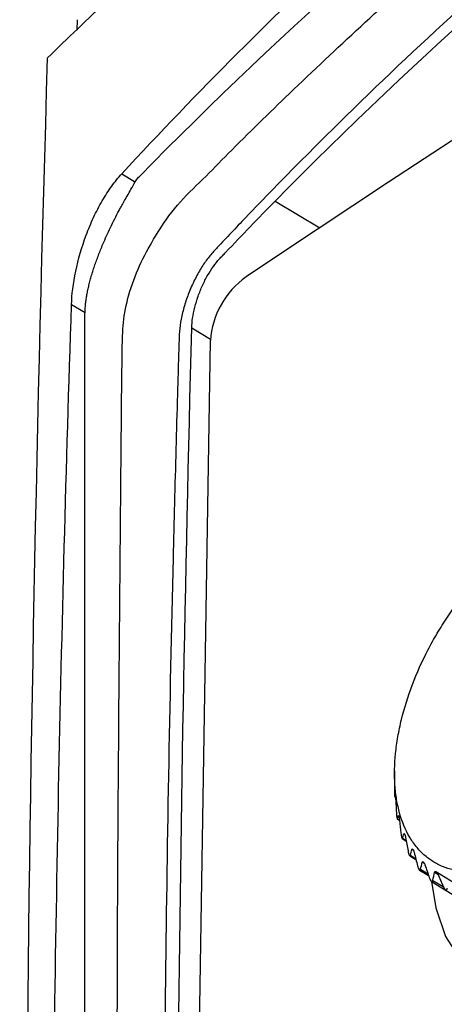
# Model space of a CAD drawing. Header units: millimetres. Extents: x -117 to 444, y -157 to 472.
# Tile 37 of 160: x 300 to 310, y -20 to 2. Entities that reach past the tile are written whole.
import ezdxf

# ---------------------------------------------------------------- set-up
doc = ezdxf.new("R2010")
doc.units = ezdxf.units.MM

msp = doc.modelspace()

# ---------------------------------------------------------------- linework, layer by layer
at = {"color": 7, "linetype": 'Continuous', "lineweight": 25}
for p, q in [((301.501, 2.423), (301.494, 2.177)), ((306.096, -1.783), (307.136, -2.405)), ((301.686, -4.375), (301.372, -4.193)), ((301.685, -4.39), (301.686, -4.375)), ((301.685, -44.137), (301.685, -4.39)), ((304.161, -4.727), (304.596, -4.987)), ((303.972, -43.813), (304.595, -5.021)), ((308.868, -14.997), (308.867, -15.169)), ((308.929, -16.118), (308.98, -16.15)), ((308.933, -16.114), (308.979, -16.142)), ((308.954, -16.039), (308.96, -16.043)), ((309.046, -16.57), (309.138, -16.627)), ((309.054, -16.563), (309.135, -16.612)), ((309.085, -16.458), (309.099, -16.466)), ((309.271, -16.819), (309.3, -16.837)), ((309.22, -16.967), (309.363, -17.055)), ((309.234, -16.954), (309.356, -17.028)), ((309.51, -17.117), (309.561, -17.148)), ((309.447, -17.3), (309.657, -17.429)), ((309.47, -17.281), (309.643, -17.386)), ((309.797, -17.347), (309.87, -17.392)), ((309.819, -17.331), (309.838, -17.343)), ((309.836, -17.341), (310.241, -17.59)), ((309.724, -17.564), (312.836, -19.473)), ((309.756, -17.539), (309.996, -17.683))]:
    msp.add_line(p, q, dxfattribs=at)
at = {"color": 7, "linetype": 'Continuous', "lineweight": 25, "flags": 128}
for points in [[(302.537, -1.154), (302.834, -1.327), (302.852, -1.337)], [(309.725, -17.564), (309.823, -18.177), (310.051, -18.841), (310.393, -19.383), (310.838, -19.79), (311.375, -20.05), (311.989, -20.156), (312.663, -20.105), (313.379, -19.898), (314.117, -19.541)]]:
    msp.add_lwpolyline(points, dxfattribs=at)
at = {"color": 7, "linetype": 'Continuous', "lineweight": 25}
for centre, radius, start, end in [((566.142, -391.804), 467.676, 116.11313, 123.8815), ((306.56, -5.153), 1.97, 125.2421, 176.1579)]:
    msp.add_arc(centre, radius, start, end, dxfattribs=at)
for points, knots in [([(361.685, 36.675), (355.43, 34.543), (349.439, 32.194), (342.279, 28.99), (340.864, 28.336), (338.066, 27.001), (336.684, 26.319), (332.603, 24.243), (329.963, 22.811), (324.843, 19.856), (322.363, 18.331), (318.764, 15.974), (317.584, 15.176), (315.271, 13.561), (314.138, 12.744), (310.808, 10.265), (308.68, 8.573), (305.628, 5.978), (304.634, 5.104), (302.691, 3.335), (301.743, 2.441), (300.819, 1.538)], [0, 0, 0, 0, 0.25, 0.25, 0.3125, 0.3125, 0.375, 0.375, 0.5, 0.5, 0.625, 0.625, 0.6875, 0.6875, 0.75, 0.75, 0.875, 0.875, 0.9375, 0.9375, 1, 1, 1, 1]), ([(358.499, 31.152), (352.855, 29.668), (347.42, 27.869), (340.887, 25.219), (339.595, 24.669), (337.044, 23.532), (335.784, 22.945), (332.053, 21.127), (329.63, 19.839), (326.09, 17.794), (324.926, 17.093), (322.633, 15.655), (321.507, 14.92), (318.185, 12.663), (316.047, 11.092), (309.863, 6.181), (306.046, 2.645), (302.537, -1.154)], [0, 0, 0, 0, 0.25, 0.25, 0.3125, 0.3125, 0.375, 0.375, 0.5, 0.5, 0.5625, 0.5625, 0.625, 0.625, 0.75, 0.75, 1, 1, 1, 1]), ([(302.946, -1.213), (306.352, 2.244), (309.989, 5.481), (318.192, 11.896), (322.817, 15.015), (330.183, 19.277), (332.71, 20.628), (336.609, 22.548), (337.927, 23.17), (340.6, 24.379), (341.955, 24.965), (348.189, 27.545), (353.227, 29.307), (358.436, 30.821)], [0.0046038, 0.0046038, 0.0046038, 0.0046038, 0.041605, 0.041605, 0.0832098, 0.0832098, 0.1040122, 0.1040122, 0.1144134, 0.1144134, 0.1248146, 0.1248146, 0.1618195, 0.1618195, 0.1618195, 0.1618195]), ([(303.184, -45.808), (303.147, -45.804), (303.024, -45.79), (302.845, -45.606), (302.713, -45.172), (302.662, -44.586), (302.52, -43.71), (302.536, -42.678), (302.499, -40.188), (302.469, -34.855), (302.423, -26.744), (302.435, -17.09), (302.506, -9.914), (302.539, -5.72), (302.562, -4.541), (302.708, -3.875), (302.977, -3.19), (303.381, -2.48), (303.81, -1.857), (304.422, -1.284), (305.274, -0.406), (307.031, 1.303), (309.743, 3.817), (313.625, 7.113), (318.107, 10.567), (323.254, 14.106), (328.65, 17.404), (334.275, 20.446), (340.108, 23.227), (345.629, 25.533), (350.784, 27.435), (354.816, 28.773), (357.568, 29.593), (358.927, 29.995), (359.644, 30.172), (360.058, 30.143), (360.249, 30.13)], [0, 0, 0, 0, 0.001336, 0.0045472, 0.0081602, 0.0137752, 0.0194645, 0.0308736, 0.0423024, 0.0878706, 0.1777114, 0.2655448, 0.3528815, 0.3746538, 0.3800769, 0.3854378, 0.3907856, 0.396092, 0.4040603, 0.4121277, 0.4201662, 0.4391393, 0.4823005, 0.5254883, 0.5831711, 0.6409122, 0.6987373, 0.7565934, 0.8142699, 0.8717733, 0.9148422, 0.9578995, 0.9820161, 0.9883121, 0.9946099, 1, 1, 1, 1]), ([(359.89, 28.969), (359.803, 28.946), (359.716, 28.923), (359.543, 28.874), (359.456, 28.849), (359.283, 28.8), (359.196, 28.776), (359.023, 28.728), (358.936, 28.703), (358.504, 28.581), (358.159, 28.483), (357.127, 28.184), (356.442, 27.98), (354.395, 27.355), (353.044, 26.92), (349.026, 25.559), (346.404, 24.579), (341.271, 22.472), (338.76, 21.344), (333.861, 18.945), (331.474, 17.675), (324.51, 13.655), (320.135, 10.7), (314.02, 5.886), (312.057, 4.217), (309.229, 1.627), (308.306, 0.749), (306.952, -0.59), (306.505, -1.039), (305.843, -1.719), (305.623, -1.946), (305.296, -2.288), (305.187, -2.404), (304.97, -2.63), (304.862, -2.743), (304.754, -2.861)], [0, 0, 0, 0, 0.003906, 0.003906, 0.007813, 0.007813, 0.011719, 0.011719, 0.015625, 0.015625, 0.03125, 0.03125, 0.0625, 0.0625, 0.125, 0.125, 0.25, 0.25, 0.375, 0.375, 0.5, 0.5, 0.75, 0.75, 0.875, 0.875, 0.9375, 0.9375, 0.96875, 0.96875, 0.984375, 0.984375, 0.992188, 0.992188, 1, 1, 1, 1]), ([(306.096, -1.783), (309.419, 1.594), (313.01, 4.765), (317.832, 8.465), (318.813, 9.192), (320.809, 10.619), (321.824, 11.32), (324.917, 13.381), (327.033, 14.692), (333.539, 18.442), (338.087, 20.698), (347.599, 24.727), (352.564, 26.501), (357.743, 28.032)], [0, 0, 0, 0, 0.25, 0.25, 0.3125, 0.3125, 0.375, 0.375, 0.5, 0.5, 0.75, 0.75, 1, 1, 1, 1]), ([(301.372, -4.193), (301.38, -3.95), (301.412, -3.69), (301.527, -3.134), (301.608, -2.854), (301.766, -2.432), (301.823, -2.296), (301.947, -2.031), (302.014, -1.903), (302.155, -1.659), (302.229, -1.545), (302.38, -1.336), (302.458, -1.24), (302.537, -1.154)], [0, 0, 0, 0, 0.25, 0.25, 0.5, 0.5, 0.625, 0.625, 0.75, 0.75, 0.875, 0.875, 1, 1, 1, 1]), ([(301.686, -4.375), (301.687, -4.344), (301.689, -4.281), (301.697, -4.183), (301.709, -4.083), (301.726, -3.979), (301.746, -3.872), (301.77, -3.762), (301.798, -3.649), (301.83, -3.532), (301.866, -3.414), (301.906, -3.292), (301.949, -3.168), (301.996, -3.042), (302.047, -2.914), (302.136, -2.697), (302.278, -2.386), (302.423, -2.099), (302.527, -1.907), (302.59, -1.795), (302.667, -1.658), (302.758, -1.499), (302.819, -1.394), (302.852, -1.337)], [0, 0, 0, 0, 0.0323424, 0.0651531, 0.0984474, 0.1322398, 0.1665443, 0.2013742, 0.2367423, 0.2726607, 0.3091409, 0.3461941, 0.3838308, 0.4220611, 0.4608946, 0.5003405, 0.6205843, 0.7499931, 0.7790856, 0.8186339, 0.8686372, 0.9290935, 1, 1, 1, 1]), ([(302.852, -1.337), (302.861, -1.322), (302.879, -1.292), (302.911, -1.251), (302.934, -1.226), (302.946, -1.213)], [0, 0, 0, 0, 0.338607, 0.671471, 1, 1, 1, 1]), ([(304.161, -4.727), (304.163, -4.654), (304.17, -4.577), (304.194, -4.416), (304.211, -4.332), (304.254, -4.162), (304.28, -4.077), (304.34, -3.907), (304.374, -3.823), (304.448, -3.661), (304.488, -3.581), (304.573, -3.433), (304.617, -3.364), (304.709, -3.236), (304.757, -3.177), (304.827, -3.1), (304.851, -3.076), (304.898, -3.026), (305.301, -2.602), (305.709, -2.179), (306.096, -1.783)], [0, 0, 0, 0, 0.0625, 0.0625, 0.125, 0.125, 0.1875, 0.1875, 0.25, 0.25, 0.3125, 0.3125, 0.375, 0.375, 0.4375, 0.4375, 0.46875, 0.46875, 0.5, 1, 1, 1, 1]), ([(304.754, -2.861), (304.726, -2.892), (304.697, -2.924), (304.64, -2.987), (304.612, -3.019), (304.526, -3.121), (304.471, -3.197), (304.364, -3.36), (304.313, -3.449), (304.215, -3.636), (304.169, -3.733), (304.085, -3.934), (304.048, -4.036), (303.982, -4.242), (303.954, -4.345), (303.91, -4.546), (303.893, -4.647), (303.873, -4.833), (303.869, -4.921), (303.867, -5.007)], [0, 0, 0, 0, 0.0625, 0.0625, 0.125, 0.125, 0.25, 0.25, 0.375, 0.375, 0.5, 0.5, 0.625, 0.625, 0.75, 0.75, 0.875, 0.875, 1, 1, 1, 1]), ([(303.867, -5.007), (303.861, -5.217), (303.854, -5.428), (303.841, -5.849), (303.835, -6.059), (303.817, -6.691), (303.805, -7.111), (303.771, -8.374), (303.749, -9.216), (303.688, -11.744), (303.652, -13.43), (303.561, -18.488), (303.524, -21.861), (303.501, -28.602), (303.513, -31.974), (303.548, -37.048), (303.562, -38.743), (303.583, -40.865), (303.587, -41.289), (303.594, -41.927), (303.596, -42.139), (303.6, -42.458), (303.601, -42.564), (303.603, -42.777), (303.605, -42.883), (303.607, -43.418), (303.608, -43.848), (303.611, -44.491), (303.613, -44.703), (303.633, -45.114), (303.65, -45.312), (303.67, -45.506)], [0, 0, 0, 0, 0.015625, 0.015625, 0.03125, 0.03125, 0.0625, 0.0625, 0.125, 0.125, 0.25, 0.25, 0.5, 0.5, 0.75, 0.75, 0.875, 0.875, 0.90625, 0.90625, 0.921875, 0.921875, 0.929688, 0.929688, 0.9375, 0.9375, 0.96875, 0.96875, 0.984375, 0.984375, 1, 1, 1, 1]), ([(311.831, -9.653), (311.62, -9.794), (311.413, -9.955), (311.01, -10.318), (310.811, -10.522), (310.438, -10.956), (310.262, -11.187), (310.013, -11.554), (309.933, -11.681), (309.781, -11.936), (309.709, -12.066), (309.505, -12.458), (309.385, -12.726), (309.177, -13.271), (309.093, -13.54), (308.995, -13.941), (308.967, -14.073), (308.921, -14.337), (308.903, -14.468), (308.866, -14.851), (308.861, -15.095), (308.884, -15.443), (308.897, -15.557), (308.934, -15.776), (308.957, -15.881), (309.041, -16.181), (309.116, -16.363), (309.259, -16.606), (309.311, -16.682), (309.424, -16.822), (309.544, -16.949), (309.681, -17.053), (309.826, -17.145), (309.903, -17.185), (310.142, -17.284), (310.313, -17.324), (310.677, -17.351), (310.872, -17.338), (311.27, -17.259), (311.474, -17.194), (311.786, -17.058), (311.892, -17.006), (312.103, -16.89), (312.207, -16.826), (312.519, -16.619), (312.726, -16.458), (313.133, -16.092), (313.328, -15.892), (313.607, -15.567), (313.698, -15.455), (313.876, -15.223), (313.963, -15.102), (314.211, -14.734), (314.362, -14.481), (314.567, -14.087), (314.632, -13.954), (314.753, -13.684), (314.809, -13.549), (314.963, -13.145), (315.048, -12.876), (315.147, -12.472), (315.175, -12.337), (315.221, -12.075), (315.256, -11.816), (315.271, -11.567), (315.276, -11.322), (315.274, -11.201), (315.25, -10.851), (315.214, -10.634), (315.131, -10.333), (315.098, -10.237), (315.022, -10.054), (314.979, -9.967), (314.837, -9.724), (314.726, -9.585), (314.532, -9.411), (314.462, -9.358), (314.317, -9.266), (314.241, -9.226), (314.004, -9.127), (313.833, -9.087), (313.465, -9.059), (313.273, -9.072), (312.976, -9.13), (312.875, -9.156), (312.67, -9.221), (312.565, -9.261), (312.252, -9.398), (312.042, -9.513), (311.831, -9.653)], [0, 0, 0, 0, 0.03125, 0.03125, 0.0625, 0.0625, 0.09375, 0.09375, 0.109375, 0.109375, 0.125, 0.125, 0.15625, 0.15625, 0.1875, 0.1875, 0.203125, 0.203125, 0.21875, 0.21875, 0.25, 0.25, 0.265625, 0.265625, 0.28125, 0.28125, 0.3125, 0.3125, 0.328125, 0.328125, 0.34375, 0.359375, 0.359375, 0.375, 0.375, 0.40625, 0.40625, 0.4375, 0.4375, 0.46875, 0.46875, 0.484375, 0.484375, 0.5, 0.5, 0.53125, 0.53125, 0.5625, 0.5625, 0.578125, 0.578125, 0.59375, 0.59375, 0.625, 0.625, 0.640625, 0.640625, 0.65625, 0.65625, 0.6875, 0.6875, 0.703125, 0.703125, 0.71875, 0.734375, 0.734375, 0.75, 0.75, 0.78125, 0.78125, 0.796875, 0.796875, 0.8125, 0.8125, 0.84375, 0.84375, 0.859375, 0.859375, 0.875, 0.875, 0.90625, 0.90625, 0.9375, 0.9375, 0.953125, 0.953125, 0.96875, 0.96875, 1, 1, 1, 1]), ([(308.867, -15.169), (308.866, -15.173), (308.866, -15.178), (308.866, -15.183), (308.866, -15.185)], [0, 0, 0, 0, 0.604271, 1, 1, 1, 1]), ([(308.866, -15.472), (308.867, -15.49), (308.867, -15.509), (308.867, -15.547), (308.868, -15.566), (308.869, -15.597), (308.87, -15.608), (308.871, -15.618), (308.872, -15.619), (308.872, -15.616)], [0, 0, 0, 0, 0.25, 0.25, 0.5, 0.5, 0.75, 0.75, 1, 1, 1, 1]), ([(308.882, -15.572), (308.883, -15.572), (308.883, -15.571), (308.884, -15.578), (308.885, -15.586), (308.886, -15.592), (308.886, -15.592)], [0, 0, 0, 0, 0.219252, 0.614179, 0.952285, 1, 1, 1, 1]), ([(308.888, -15.618), (308.889, -15.622), (308.889, -15.627), (308.89, -15.632), (308.89, -15.638), (308.891, -15.644), (308.891, -15.651), (308.892, -15.66), (308.892, -15.669), (308.893, -15.677), (308.893, -15.68), (308.893, -15.682), (308.893, -15.685)], [0.0000071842, 0.0000071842, 0.0000071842, 0.0000071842, 0.0000389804, 0.0000389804, 0.0000389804, 0.0000776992, 0.0000776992, 0.0000776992, 0.0001307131, 0.0001307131, 0.0001307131, 0.0001470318, 0.0001470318, 0.0001470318, 0.0001470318]), ([(308.91, -15.982), (308.911, -16), (308.913, -16.02), (308.916, -16.057), (308.919, -16.076), (308.924, -16.104), (308.926, -16.113), (308.93, -16.12), (308.932, -16.119), (308.933, -16.114)], [0, 0, 0, 0, 0.25, 0.25, 0.5, 0.5, 0.75, 0.75, 1, 1, 1, 1]), ([(308.954, -16.039), (308.955, -16.037), (308.956, -16.036), (308.957, -16.037), (308.958, -16.037), (308.958, -16.039), (308.96, -16.041), (308.96, -16.044), (308.961, -16.047), (308.963, -16.051), (308.963, -16.052), (308.963, -16.052), (308.963, -16.053)], [0.0000025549, 0.0000025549, 0.0000025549, 0.0000025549, 0.0000569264, 0.0000569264, 0.0000569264, 0.0000999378, 0.0000999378, 0.0000999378, 0.0001366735, 0.0001366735, 0.0001366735, 0.0001423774, 0.0001423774, 0.0001423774, 0.0001423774]), ([(308.969, -16.077), (308.97, -16.08), (308.971, -16.084), (308.971, -16.088), (308.972, -16.093), (308.974, -16.1), (308.975, -16.106), (308.976, -16.114), (308.977, -16.123), (308.978, -16.131), (308.979, -16.135), (308.979, -16.138), (308.979, -16.142)], [0.0000098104, 0.0000098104, 0.0000098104, 0.0000098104, 0.0000386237, 0.0000386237, 0.0000386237, 0.0000770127, 0.0000770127, 0.0000770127, 0.0001288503, 0.0001288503, 0.0001288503, 0.0001497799, 0.0001497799, 0.0001497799, 0.0001497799]), ([(309.015, -16.445), (309.017, -16.464), (309.02, -16.483), (309.027, -16.52), (309.031, -16.538), (309.039, -16.562), (309.044, -16.569), (309.05, -16.573), (309.052, -16.569), (309.054, -16.563)], [0, 0, 0, 0, 0.25, 0.25, 0.5, 0.5, 0.75, 0.75, 1, 1, 1, 1]), ([(309.085, -16.458), (309.086, -16.455), (309.087, -16.453), (309.088, -16.452), (309.089, -16.452), (309.091, -16.453), (309.093, -16.454), (309.094, -16.456), (309.095, -16.459), (309.097, -16.462), (309.097, -16.463), (309.098, -16.463), (309.098, -16.464)], [0.000003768, 0.000003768, 0.000003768, 0.000003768, 0.0000573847, 0.0000573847, 0.0000573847, 0.0001005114, 0.0001005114, 0.0001005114, 0.0001372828, 0.0001372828, 0.0001372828, 0.0001436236, 0.0001436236, 0.0001436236, 0.0001436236]), ([(309.107, -16.485), (309.108, -16.487), (309.109, -16.49), (309.11, -16.493), (309.112, -16.498), (309.113, -16.503), (309.115, -16.509), (309.117, -16.517), (309.119, -16.525), (309.12, -16.533), (309.121, -16.538), (309.122, -16.543), (309.123, -16.547)], [0.0000146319, 0.0000146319, 0.0000146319, 0.0000146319, 0.000038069, 0.000038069, 0.000038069, 0.0000759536, 0.0000759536, 0.0000759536, 0.0001257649, 0.0001257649, 0.0001257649, 0.0001547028, 0.0001547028, 0.0001547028, 0.0001547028]), ([(309.179, -16.853), (309.183, -16.872), (309.187, -16.89), (309.197, -16.926), (309.203, -16.942), (309.215, -16.964), (309.22, -16.969), (309.229, -16.968), (309.232, -16.962), (309.234, -16.954)], [0, 0, 0, 0, 0.25, 0.25, 0.5, 0.5, 0.75, 0.75, 1, 1, 1, 1]), ([(309.271, -16.819), (309.272, -16.815), (309.273, -16.812), (309.275, -16.811), (309.277, -16.81), (309.279, -16.81), (309.281, -16.811), (309.283, -16.812), (309.285, -16.814), (309.287, -16.816), (309.287, -16.817), (309.287, -16.818), (309.288, -16.818)], [0.0000051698, 0.0000051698, 0.0000051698, 0.0000051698, 0.0000579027, 0.0000579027, 0.0000579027, 0.0001011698, 0.0001011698, 0.0001011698, 0.0001379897, 0.0001379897, 0.0001379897, 0.000145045, 0.000145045, 0.000145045, 0.000145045]), ([(309.51, -17.117), (309.511, -17.113), (309.512, -17.109), (309.515, -17.107), (309.516, -17.105), (309.518, -17.104), (309.521, -17.104), (309.523, -17.104), (309.526, -17.105), (309.528, -17.107), (309.529, -17.108), (309.529, -17.108), (309.53, -17.109)], [0.0000068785, 0.0000068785, 0.0000068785, 0.0000068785, 0.0000585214, 0.0000585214, 0.0000585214, 0.0001019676, 0.0001019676, 0.0001019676, 0.0001388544, 0.0001388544, 0.0001388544, 0.0001467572, 0.0001467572, 0.0001467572, 0.0001467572]), ([(309.544, -17.123), (309.549, -17.128), (309.555, -17.136), (309.564, -17.155), (309.569, -17.166), (309.572, -17.177)], [0, 0, 0, 0, 0.5, 0.5, 1, 1, 1, 1]), ([(309.4, -17.199), (309.405, -17.217), (309.41, -17.235), (309.424, -17.269), (309.432, -17.284), (309.447, -17.302), (309.453, -17.304), (309.464, -17.299), (309.467, -17.291), (309.47, -17.281)], [0, 0, 0, 0, 0.25, 0.25, 0.5, 0.5, 0.75, 0.75, 1, 1, 1, 1]), ([(309.797, -17.347), (309.798, -17.342), (309.799, -17.338), (309.802, -17.334), (309.804, -17.332), (309.806, -17.33), (309.809, -17.329), (309.811, -17.328), (309.814, -17.329), (309.817, -17.33), (309.818, -17.33), (309.818, -17.331), (309.819, -17.331)], [0.0000091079, 0.0000091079, 0.0000091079, 0.0000091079, 0.0000593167, 0.0000593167, 0.0000593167, 0.0001030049, 0.0001030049, 0.0001030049, 0.0001399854, 0.0001399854, 0.0001399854, 0.0001489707, 0.0001489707, 0.0001489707, 0.0001489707]), ([(309.836, -17.341), (309.839, -17.343), (309.843, -17.346), (309.846, -17.35), (309.85, -17.354), (309.853, -17.359), (309.856, -17.364), (309.861, -17.371), (309.865, -17.38), (309.869, -17.388), (309.869, -17.389), (309.87, -17.39), (309.87, -17.39)], [0.0000004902, 0.0000004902, 0.0000004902, 0.0000004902, 0.000039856, 0.000039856, 0.000039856, 0.0000793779, 0.0000793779, 0.0000793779, 0.000135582, 0.000135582, 0.000135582, 0.0001404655, 0.0001404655, 0.0001404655, 0.0001404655]), ([(309.673, -17.475), (309.679, -17.493), (309.687, -17.511), (309.703, -17.542), (309.713, -17.555), (309.731, -17.569), (309.739, -17.569), (309.75, -17.56), (309.754, -17.55), (309.756, -17.539)], [0, 0, 0, 0, 0.25, 0.25, 0.5, 0.5, 0.75, 0.75, 1, 1, 1, 1]), ([(309.994, -17.679), (310.001, -17.696), (310.01, -17.713), (310.03, -17.741), (310.041, -17.752), (310.062, -17.761), (310.071, -17.759), (310.083, -17.746), (310.087, -17.735), (310.089, -17.721)], [0, 0, 0, 0, 0.25, 0.25, 0.5, 0.5, 0.75, 0.75, 1, 1, 1, 1])]:
    msp.add_open_spline(points, degree=3, knots=knots, dxfattribs=at)
for points in [[(300.378, -48.631), (300.17, -31.695), (300.317, -14.964), (300.819, 1.538)], [(300.918, -26.681), (300.975, -19.165), (301.126, -11.669), (301.372, -4.193)], [(303.843, -22.286), (303.904, -16.406), (304.01, -10.553), (304.161, -4.727)], [(308.866, -15.185), (308.866, -15.281), (308.866, -15.377), (308.866, -15.472)], [(308.886, -15.592), (308.887, -15.601), (308.888, -15.61), (308.888, -15.618)], [(308.893, -15.685), (308.898, -15.784), (308.904, -15.883), (308.91, -15.982)], [(308.933, -16.114), (308.939, -16.089), (308.946, -16.064), (308.954, -16.039)], [(308.963, -16.053), (308.965, -16.061), (308.967, -16.069), (308.969, -16.077)], [(308.979, -16.142), (308.991, -16.243), (309.003, -16.344), (309.015, -16.445)], [(309.054, -16.563), (309.064, -16.527), (309.074, -16.492), (309.085, -16.458)], [(309.098, -16.464), (309.101, -16.471), (309.104, -16.478), (309.107, -16.485)], [(309.123, -16.547), (309.141, -16.649), (309.16, -16.751), (309.179, -16.853)], [(309.234, -16.954), (309.246, -16.909), (309.258, -16.864), (309.271, -16.819)], [(309.288, -16.818), (309.292, -16.824), (309.296, -16.83), (309.3, -16.836)], [(309.3, -16.836), (309.308, -16.848), (309.316, -16.872), (309.322, -16.894)], [(309.322, -16.894), (309.347, -16.996), (309.373, -17.097), (309.4, -17.199)], [(309.47, -17.281), (309.482, -17.227), (309.496, -17.172), (309.51, -17.117)], [(309.53, -17.109), (309.535, -17.114), (309.539, -17.118), (309.544, -17.123)], [(309.572, -17.177), (309.606, -17.277), (309.639, -17.376), (309.673, -17.475)], [(309.756, -17.539), (309.769, -17.475), (309.783, -17.411), (309.797, -17.347)], [(309.819, -17.331), (309.825, -17.335), (309.831, -17.338), (309.836, -17.341)], [(309.87, -17.39), (309.911, -17.487), (309.952, -17.583), (309.994, -17.679)]]:
    msp.add_open_spline(points, degree=3, dxfattribs=at)

doc.saveas('drawing.dxf')
